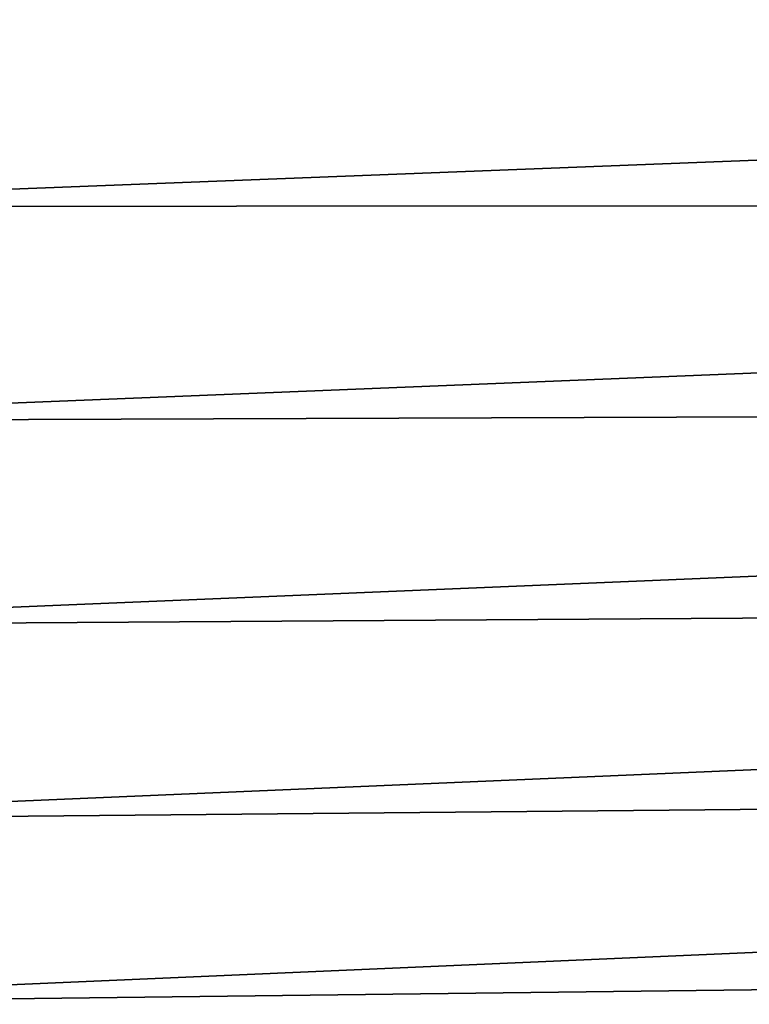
# Model space of a CAD drawing. Header units: metres. Extents: x -2 to 78, y -85 to 85.
# Tile 137 of 256: x 14.76 to 17.01, y -48.4 to -45.35. Entities that reach past the tile are written whole.
import ezdxf

# ---------------------------------------------------------------- set-up
doc = ezdxf.new("R2010")
doc.units = ezdxf.units.M
doc.layers.add('solid_20004802', color=7, linetype='CONTINUOUS')

msp = doc.modelspace()

# ---------------------------------------------------------------- linework, layer by layer
at = {"layer": 'solid_20004802'}
for points in [[(29.937128, -45.286179, -11.415071), (13.35, -45.932087, -11.523273), (13.35, -45.241825, -11.969115)], [(13.35, -45.24189, 11.969187), (13.35, -45.932152, 11.523337), (29.937128, -45.286179, 11.415071)], [(13.35, -45.932152, 11.523337), (29.944929, -45.924042, 10.981625), (29.937128, -45.286179, 11.415071)], [(29.937128, -45.286179, -11.415071), (29.944929, -45.924042, -10.981625), (13.35, -45.932087, -11.523273)], [(13.35, -46.595047, 11.037729), (29.953043, -46.536133, 10.512615), (29.944929, -45.924042, 10.981625)], [(13.35, -45.932152, 11.523337), (13.35, -46.595047, 11.037729), (29.944929, -45.924042, 10.981625)], [(29.944929, -45.924042, -10.981625), (13.35, -46.594978, -11.037671), (13.35, -45.932087, -11.523273)], [(29.944929, -45.924042, -10.981625), (29.953043, -46.536133, -10.512615), (13.35, -46.594978, -11.037671)], [(13.35, -47.228287, 10.514037), (29.961304, -47.12019, 10.00983), (29.953043, -46.536133, 10.512615)], [(13.35, -46.595047, 11.037729), (13.35, -47.228287, 10.514037), (29.953043, -46.536133, 10.512615)], [(29.953043, -46.536133, -10.512615), (13.35, -47.228218, -10.513987), (13.35, -46.594978, -11.037671)], [(29.953043, -46.536133, -10.512615), (29.961304, -47.12019, -10.00983), (13.35, -47.228218, -10.513987)], [(13.35, -47.829685, 9.954068), (29.969557, -47.674324, 9.475019), (29.961304, -47.12019, 10.00983)], [(13.35, -47.228287, 10.514037), (13.35, -47.829685, 9.954068), (29.961304, -47.12019, 10.00983)], [(29.961304, -47.12019, -10.00983), (13.35, -47.829617, -9.954025), (13.35, -47.228218, -10.513987)], [(29.961304, -47.12019, -10.00983), (29.969557, -47.674324, -9.475019), (13.35, -47.829617, -9.954025)], [(13.35, -48.397167, 9.359755), (29.977705, -48.196865, 8.909909), (29.969557, -47.674324, 9.475019)], [(13.35, -47.829685, 9.954068), (13.35, -48.397167, 9.359755), (29.969557, -47.674324, 9.475019)], [(29.969557, -47.674324, -9.475019), (13.35, -48.397099, -9.35972), (13.35, -47.829617, -9.954025)], [(29.969557, -47.674324, -9.475019), (29.977705, -48.196865, -8.909909), (13.35, -48.397099, -9.35972)], [(13.35, -48.928776, 8.733148), (29.985601, -48.686501, 8.315975), (29.977705, -48.196865, 8.909909)], [(13.35, -48.397167, 9.359755), (13.35, -48.928776, 8.733148), (29.977705, -48.196865, 8.909909)], [(29.977705, -48.196865, -8.909909), (13.35, -48.928711, -8.73312), (13.35, -48.397099, -9.35972)], [(29.977705, -48.196865, -8.909909), (29.985601, -48.686501, -8.315975), (13.35, -48.928711, -8.73312)]]:
    msp.add_3dface(points, dxfattribs=at)

doc.saveas('drawing.dxf')
